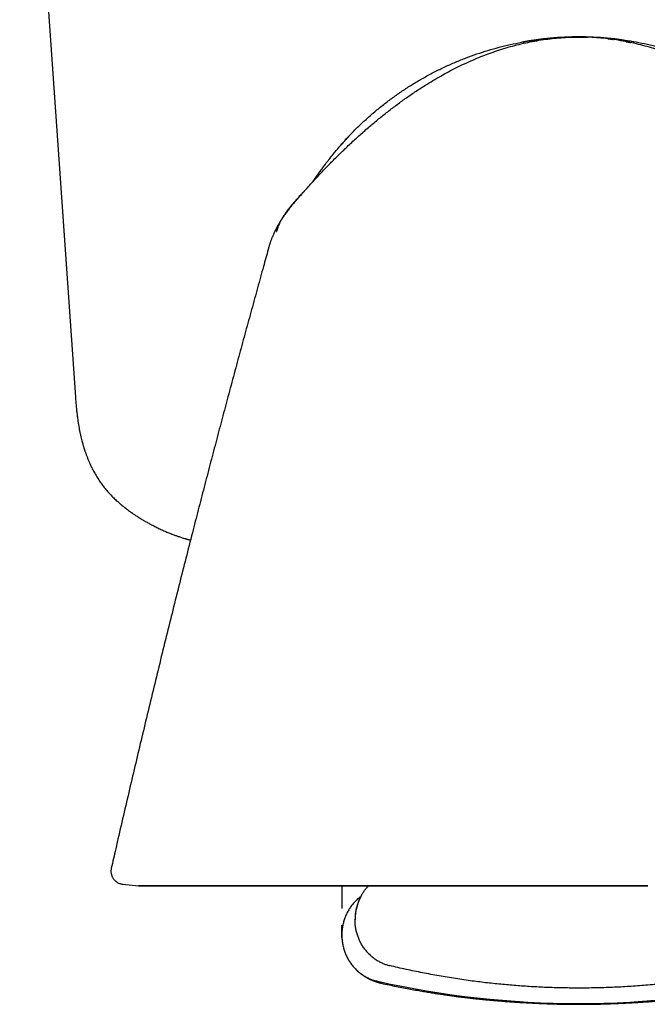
# Model space of a CAD drawing. Header units: millimetres. Extents: x 8 to 651, y 12 to 732.
# Tile 11 of 39: x 376 to 400, y 316 to 353. Entities that reach past the tile are written whole.
import ezdxf

# ---------------------------------------------------------------- set-up
doc = ezdxf.new("R2010")
doc.units = ezdxf.units.MM

msp = doc.modelspace()

# ---------------------------------------------------------------- linework, layer by layer
at = {"color": 7, "linetype": 'Continuous', "lineweight": 30}
for p, q in [((375.973, 369.197), (378.093, 338.877)), ((397.207, 352.548), (397.207, 352.548)), ((379.452, 320.994), (379.452, 320.994)), ((379.887, 320.385), (380.479, 320.323)), ((379.887, 320.385), (379.887, 320.385)), ((388.207, 320.323), (388.207, 319.47)), ((388.795, 319.608), (388.798, 319.611)), ((388.898, 319.864), (388.899, 319.864)), ((388.207, 318.457), (388.207, 318.829)), ((388.207, 318.398), (388.207, 318.457)), ((388.207, 318.398), (388.207, 318.392)), ((388.207, 318.392), (388.207, 318.36)), ((388.207, 318.36), (388.207, 318.392)), ((388.207, 318.36), (388.207, 318.359)), ((388.208, 318.375), (388.209, 318.395)), ((388.209, 318.407), (388.209, 318.414))]:
    msp.add_line(p, q, dxfattribs=at)
at = {"color": 7, "linetype": 'Continuous', "lineweight": 30, "flags": 128}
for points in [[(397.205, 352.548), (397.182, 352.548), (397.156, 352.548)], [(397.207, 320.323), (396.77, 320.323), (396.332, 320.323), (395.895, 320.323), (395.459, 320.323), (395.024, 320.323), (394.59, 320.323), (394.159, 320.323), (393.729, 320.323), (393.302, 320.323), (392.878, 320.323), (392.456, 320.323), (392.038, 320.323), (391.623, 320.323), (391.212, 320.323), (390.806, 320.323), (390.403, 320.323), (390.006, 320.323), (389.613, 320.323), (389.225, 320.323), (388.843, 320.323), (388.467, 320.323), (388.096, 320.323), (387.732, 320.323), (387.375, 320.323), (387.024, 320.323), (386.68, 320.323), (386.343, 320.323), (386.014, 320.323), (385.692, 320.323), (385.378, 320.323), (385.073, 320.323), (384.776, 320.323), (384.487, 320.323), (384.207, 320.323), (383.936, 320.323), (383.674, 320.323), (383.421, 320.323), (383.177, 320.323), (382.944, 320.323), (382.72, 320.323), (382.506, 320.323), (382.302, 320.323), (382.108, 320.323), (381.925, 320.323), (381.752, 320.323), (381.59, 320.323), (381.438, 320.323), (381.297, 320.323), (381.168, 320.323), (381.049, 320.323), (380.941, 320.323), (380.844, 320.323), (380.759, 320.323), (380.685, 320.323), (380.622, 320.323), (380.57, 320.323), (380.53, 320.323), (380.502, 320.323), (380.484, 320.323), (380.479, 320.323), (380.484, 320.323), (380.502, 320.323), (380.53, 320.323), (380.57, 320.323), (380.622, 320.323), (380.685, 320.323), (380.759, 320.323), (380.844, 320.323), (380.941, 320.323), (381.049, 320.323), (381.168, 320.323), (381.297, 320.323), (381.438, 320.323), (381.59, 320.323), (381.752, 320.323), (381.925, 320.323), (382.108, 320.323), (382.302, 320.323), (382.506, 320.323), (382.72, 320.323), (382.944, 320.323), (383.177, 320.323), (383.421, 320.323), (383.674, 320.323), (383.936, 320.323), (384.207, 320.323), (384.487, 320.323), (384.776, 320.323), (385.073, 320.323), (385.378, 320.323), (385.692, 320.323), (386.014, 320.323), (386.343, 320.323), (386.68, 320.323), (387.024, 320.323), (387.375, 320.323), (387.732, 320.323), (388.096, 320.323), (388.467, 320.323), (388.843, 320.323), (389.225, 320.323), (389.613, 320.323), (390.006, 320.323), (390.403, 320.323), (390.806, 320.323), (391.212, 320.323), (391.623, 320.323), (392.038, 320.323), (392.456, 320.323), (392.878, 320.323), (393.302, 320.323), (393.729, 320.323), (394.159, 320.323), (394.59, 320.323), (395.024, 320.323), (395.459, 320.323), (395.895, 320.323), (396.332, 320.323), (396.77, 320.323), (397.207, 320.323)], [(397.207, 320.323), (397.645, 320.323), (398.083, 320.323), (398.52, 320.323), (398.956, 320.323), (399.391, 320.323), (399.824, 320.323)], [(399.824, 320.323), (399.391, 320.323), (398.956, 320.323), (398.52, 320.323), (398.083, 320.323), (397.645, 320.323), (397.207, 320.323)]]:
    msp.add_lwpolyline(points, dxfattribs=at)
at = {"color": 7, "linetype": 'Continuous', "lineweight": 30}
for centre, radius, start, end in [((397.207, 340.928), 11.628, 79.217, 100.726), ((397.207, 350.824), 34.966, 257.3053, 270), ((397.207, 350.824), 34.966, 270, 282.6947)]:
    msp.add_arc(centre, radius, start, end, dxfattribs=at)
for points, knots in [([(386.899, 346.83), (387.007, 346.948), (387.222, 347.185), (387.553, 347.535), (387.89, 347.879), (388.234, 348.218), (388.584, 348.55), (388.941, 348.875), (389.295, 349.183), (389.646, 349.475), (389.993, 349.751), (390.346, 350.019), (390.707, 350.278), (391.075, 350.528), (391.42, 350.749), (391.741, 350.943), (392.036, 351.112), (392.336, 351.274), (392.64, 351.428), (392.946, 351.573), (393.255, 351.71), (393.565, 351.837), (393.879, 351.954), (394.199, 352.064), (394.525, 352.163), (394.855, 352.253), (395.189, 352.331), (395.525, 352.398), (395.862, 352.453), (396.198, 352.495), (396.534, 352.526), (396.87, 352.545), (397.095, 352.547), (397.207, 352.548)], [0, 0, 0, 0, 0.039998, 0.079998, 0.120003, 0.160019, 0.200038, 0.240051, 0.280055, 0.316715, 0.353368, 0.390018, 0.426674, 0.463338, 0.500005, 0.528005, 0.556006, 0.584009, 0.612013, 0.640014, 0.667512, 0.695009, 0.72251, 0.750014, 0.778016, 0.806014, 0.834009, 0.862004, 0.890003, 0.917503, 0.945003, 0.972501, 1, 1, 1, 1]), ([(387.159, 347.113), (387.174, 347.138), (387.269, 347.286), (387.454, 347.549), (387.715, 347.9), (387.99, 348.241), (388.276, 348.572), (388.575, 348.892), (388.885, 349.201), (389.207, 349.498), (389.539, 349.784), (389.881, 350.057), (390.232, 350.318), (390.593, 350.565), (390.963, 350.8), (391.341, 351.02), (391.727, 351.227), (392.12, 351.419), (392.52, 351.598), (392.926, 351.761), (393.338, 351.91), (393.754, 352.043), (394.176, 352.162), (394.601, 352.264), (395.03, 352.352), (395.462, 352.423), (395.897, 352.479), (396.333, 352.519), (396.753, 352.543), (397.027, 352.546), (397.156, 352.547)], [0, 0, 0, 0, 0.007466, 0.044389, 0.081312, 0.118235, 0.155157, 0.192077, 0.228997, 0.265917, 0.302837, 0.339757, 0.376677, 0.413596, 0.450514, 0.487431, 0.524349, 0.561267, 0.598186, 0.635105, 0.672023, 0.708942, 0.745861, 0.782782, 0.819703, 0.856626, 0.893549, 0.930472, 0.967394, 1, 1, 1, 1]), ([(397.258, 352.548), (397.258, 352.548), (397.258, 352.548), (397.256, 352.548), (397.263, 352.548), (397.239, 352.548), (397.308, 352.548), (397.173, 352.548), (397.296, 352.548), (397.244, 352.548), (397.26, 352.548), (397.256, 352.548), (397.256, 352.548), (397.255, 352.548), (397.255, 352.548), (397.254, 352.548), (397.253, 352.548), (397.253, 352.548), (397.252, 352.548), (397.251, 352.548), (397.25, 352.548), (397.249, 352.548), (397.248, 352.548), (397.247, 352.548), (397.246, 352.548), (397.245, 352.548), (397.244, 352.548), (397.244, 352.548), (397.244, 352.548), (397.244, 352.548), (397.243, 352.548), (397.243, 352.548), (397.243, 352.548), (397.243, 352.548), (397.243, 352.548), (397.243, 352.548), (397.243, 352.548), (397.243, 352.548), (397.242, 352.548), (397.242, 352.548), (397.241, 352.548), (397.239, 352.548), (397.238, 352.548), (397.237, 352.548), (397.235, 352.548), (397.234, 352.548), (397.232, 352.548), (397.231, 352.548), (397.229, 352.548), (397.227, 352.548), (397.225, 352.548), (397.224, 352.548), (397.222, 352.548), (397.22, 352.548), (397.218, 352.548), (397.216, 352.548), (397.214, 352.548), (397.212, 352.548), (397.21, 352.548), (397.21, 352.548)], [0, 0, 0, 0, 0.002259, 0.048336, 0.09254, 0.134871, 0.175329, 0.190969, 0.217789, 0.2545, 0.293944, 0.330968, 0.365573, 0.39776, 0.427527, 0.454875, 0.479805, 0.502315, 0.522407, 0.54008, 0.555334, 0.568169, 0.578586, 0.586584, 0.592165, 0.594766, 0.595557, 0.596013, 0.596075, 0.596118, 0.596133, 0.596145, 0.596151, 0.596156, 0.596168, 0.596183, 0.596213, 0.596255, 0.596419, 0.597917, 0.60077, 0.604983, 0.611832, 0.620641, 0.631409, 0.644135, 0.658821, 0.676646, 0.696699, 0.718982, 0.743495, 0.770236, 0.799207, 0.830407, 0.860966, 0.893398, 0.927703, 0.963881, 1, 1, 1, 1]), ([(407.516, 346.83), (407.408, 346.948), (407.193, 347.185), (406.861, 347.535), (406.525, 347.879), (406.181, 348.218), (405.831, 348.55), (405.474, 348.875), (405.12, 349.183), (404.769, 349.475), (404.422, 349.751), (404.068, 350.019), (403.708, 350.278), (403.34, 350.528), (402.995, 350.749), (402.674, 350.943), (402.379, 351.112), (402.079, 351.274), (401.775, 351.428), (401.469, 351.573), (401.16, 351.71), (400.85, 351.837), (400.535, 351.954), (400.216, 352.064), (399.89, 352.163), (399.56, 352.253), (399.226, 352.331), (398.89, 352.398), (398.553, 352.453), (398.217, 352.495), (397.881, 352.526), (397.545, 352.545), (397.32, 352.547), (397.207, 352.548)], [0, 0, 0, 0, 0.039998, 0.079998, 0.120003, 0.160019, 0.200038, 0.240051, 0.280055, 0.316715, 0.353368, 0.390018, 0.426674, 0.463338, 0.500005, 0.528005, 0.556006, 0.584009, 0.612013, 0.640014, 0.667512, 0.695009, 0.72251, 0.750014, 0.778016, 0.806014, 0.834009, 0.862004, 0.890003, 0.917503, 0.945003, 0.972501, 1, 1, 1, 1]), ([(397.207, 352.548), (397.315, 352.548), (397.425, 352.548), (397.536, 352.542), (397.539, 352.542)], [0, 0, 0, 0, 0.973441, 1, 1, 1, 1]), ([(406.851, 347.693), (406.8, 347.762), (406.663, 347.948), (406.425, 348.241), (406.138, 348.572), (405.84, 348.892), (405.529, 349.201), (405.208, 349.498), (404.876, 349.784), (404.534, 350.057), (404.183, 350.318), (403.822, 350.565), (403.452, 350.8), (403.074, 351.02), (402.688, 351.227), (402.295, 351.419), (401.895, 351.598), (401.489, 351.761), (401.077, 351.91), (400.66, 352.043), (400.239, 352.162), (399.813, 352.264), (399.384, 352.352), (398.952, 352.423), (398.518, 352.479), (398.082, 352.518), (397.702, 352.541), (397.467, 352.544), (397.379, 352.545)], [0, 0, 0, 0, 0.023265, 0.062959, 0.102651, 0.142342, 0.182032, 0.221722, 0.261412, 0.301102, 0.340792, 0.38048, 0.420168, 0.459856, 0.499544, 0.539232, 0.578921, 0.61861, 0.658298, 0.697987, 0.737677, 0.777367, 0.817059, 0.856752, 0.896445, 0.936138, 0.975831, 1, 1, 1, 1]), ([(398.325, 352.48), (398.382, 352.474), (398.449, 352.466), (398.516, 352.456), (398.526, 352.454)], [0, 0, 0, 0, 0.8559514, 1, 1, 1, 1]), ([(399.01, 352.372), (399.054, 352.364), (399.112, 352.354), (399.169, 352.341), (399.183, 352.338)], [0, 0, 0, 0, 0.757545, 1, 1, 1, 1]), ([(388.465, 348.771), (388.465, 348.771), (388.465, 348.772), (388.461, 348.767), (388.452, 348.757), (388.437, 348.742), (388.418, 348.722), (388.395, 348.697), (388.367, 348.666), (388.334, 348.63), (388.309, 348.603), (388.296, 348.589)], [0, 0, 0, 0, 0.066872, 0.192335, 0.313328, 0.430737, 0.545533, 0.65876, 0.771509, 0.88489, 1, 1, 1, 1]), ([(388.296, 348.589), (388.278, 348.569), (388.244, 348.531), (388.193, 348.473), (388.147, 348.422), (388.108, 348.377), (388.075, 348.338), (388.043, 348.301), (388.012, 348.265), (387.983, 348.23), (387.955, 348.197), (387.928, 348.165), (387.903, 348.135), (387.88, 348.106), (387.858, 348.079), (387.838, 348.055), (387.814, 348.024), (387.786, 347.989), (387.758, 347.954), (387.737, 347.927), (387.721, 347.907), (387.712, 347.894), (387.708, 347.889), (387.709, 347.89), (387.709, 347.89)], [0, 0, 0, 0, 0.06986, 0.132737, 0.188978, 0.227098, 0.26203, 0.294134, 0.323871, 0.35182, 0.378677, 0.405224, 0.432273, 0.460591, 0.490852, 0.523608, 0.558076, 0.626631, 0.695123, 0.764152, 0.834306, 0.906143, 0.98018, 1, 1, 1, 1]), ([(387.559, 347.698), (387.559, 347.698), (387.559, 347.698), (387.559, 347.698), (387.558, 347.697), (387.556, 347.695), (387.555, 347.693), (387.552, 347.69), (387.55, 347.687), (387.547, 347.683), (387.543, 347.678), (387.539, 347.673), (387.535, 347.668), (387.532, 347.663), (387.528, 347.659), (387.525, 347.654), (387.521, 347.648), (387.515, 347.641), (387.506, 347.629), (387.494, 347.612), (387.479, 347.592), (387.464, 347.572), (387.449, 347.553), (387.436, 347.534), (387.422, 347.516), (387.407, 347.495), (387.389, 347.47), (387.368, 347.442), (387.348, 347.415), (387.329, 347.389), (387.31, 347.362), (387.292, 347.336), (387.273, 347.31), (387.256, 347.285), (387.24, 347.263), (387.225, 347.243), (387.211, 347.223), (387.199, 347.205), (387.188, 347.19), (387.18, 347.178), (387.173, 347.168), (387.167, 347.16), (387.162, 347.153), (387.157, 347.145), (387.152, 347.137), (387.146, 347.13), (387.141, 347.122), (387.136, 347.115), (387.13, 347.107), (387.125, 347.099), (387.119, 347.09), (387.113, 347.082), (387.108, 347.074), (387.102, 347.066), (387.096, 347.057), (387.089, 347.046), (387.082, 347.035), (387.075, 347.025), (387.069, 347.017), (387.067, 347.013), (387.066, 347.012)], [0, 0, 0, 0, 0.0045649, 0.0346899, 0.0625766, 0.0882261, 0.1116398, 0.1328196, 0.1507085, 0.1666255, 0.1805749, 0.1925631, 0.2026003, 0.2081237, 0.2128263, 0.2167213, 0.219953, 0.2241339, 0.2297592, 0.2411156, 0.2533213, 0.265016, 0.2761995, 0.2868715, 0.2970318, 0.3066802, 0.3232857, 0.3381631, 0.3527831, 0.3678332, 0.3833167, 0.3992365, 0.4155955, 0.4323961, 0.445908, 0.459695, 0.4736535, 0.4862455, 0.4969607, 0.505799, 0.5127608, 0.5178483, 0.526019, 0.5357047, 0.5469891, 0.5598794, 0.5743803, 0.5904952, 0.6082264, 0.6309583, 0.6558949, 0.6830229, 0.7114663, 0.7407125, 0.770762, 0.8196067, 0.8704373, 0.9232553, 0.9830095, 1, 1, 1, 1]), ([(386.899, 346.83), (386.896, 346.827), (386.888, 346.818), (386.876, 346.804), (386.861, 346.788), (386.847, 346.772), (386.835, 346.758), (386.824, 346.746), (386.814, 346.736), (386.805, 346.726), (386.797, 346.717), (386.791, 346.711), (386.783, 346.702), (386.773, 346.691), (386.761, 346.678), (386.747, 346.663), (386.732, 346.646), (386.717, 346.63), (386.703, 346.614), (386.687, 346.596), (386.67, 346.578), (386.652, 346.557), (386.634, 346.537), (386.616, 346.517), (386.599, 346.498), (386.579, 346.475), (386.553, 346.447), (386.523, 346.412), (386.487, 346.37), (386.447, 346.324), (386.404, 346.273), (386.359, 346.219), (386.313, 346.163), (386.266, 346.106), (386.218, 346.045), (386.168, 345.981), (386.117, 345.913), (386.068, 345.847), (386.027, 345.789), (385.994, 345.742), (385.97, 345.706), (385.952, 345.679), (385.938, 345.657), (385.926, 345.639), (385.911, 345.616), (385.892, 345.586), (385.869, 345.55), (385.847, 345.513), (385.826, 345.478), (385.808, 345.448), (385.792, 345.419), (385.776, 345.39), (385.759, 345.36), (385.744, 345.332), (385.733, 345.312), (385.724, 345.294), (385.716, 345.279), (385.708, 345.263), (385.7, 345.247), (385.694, 345.235), (385.686, 345.22), (385.678, 345.204), (385.668, 345.182), (385.655, 345.155), (385.639, 345.122), (385.62, 345.08), (385.597, 345.029), (385.574, 344.975), (385.56, 344.938), (385.553, 344.923)], [0, 0, 0, 0, 0.004294, 0.011384, 0.022585, 0.036123, 0.052213, 0.068134, 0.086076, 0.106074, 0.128155, 0.152059, 0.174695, 0.195237, 0.216615, 0.235308, 0.251471, 0.262078, 0.271545, 0.280082, 0.287976, 0.295585, 0.30331, 0.310175, 0.317588, 0.326018, 0.336242, 0.349098, 0.364279, 0.381865, 0.399986, 0.420168, 0.441329, 0.461816, 0.481673, 0.505713, 0.529032, 0.551804, 0.57416, 0.588934, 0.601055, 0.61053, 0.617387, 0.623529, 0.630199, 0.641749, 0.654609, 0.668611, 0.680696, 0.692957, 0.705567, 0.718685, 0.737204, 0.757162, 0.778604, 0.791802, 0.805198, 0.818789, 0.832578, 0.846629, 0.85409, 0.863746, 0.875641, 0.889801, 0.906246, 0.924989, 0.950534, 0.979429, 1, 1, 1, 1]), ([(386.723, 346.636), (386.722, 346.635), (386.705, 346.616), (386.669, 346.578), (386.617, 346.521), (386.562, 346.461), (386.485, 346.377), (386.387, 346.267), (386.295, 346.16), (386.229, 346.079), (386.192, 346.032), (386.161, 345.993), (386.138, 345.962), (386.121, 345.94), (386.108, 345.921), (386.093, 345.901), (386.073, 345.874), (386.051, 345.841), (386.028, 345.807), (386.006, 345.774), (385.987, 345.745), (385.971, 345.719), (385.958, 345.699), (385.95, 345.685), (385.944, 345.675), (385.939, 345.667), (385.935, 345.66), (385.931, 345.653), (385.926, 345.644), (385.92, 345.634), (385.915, 345.624), (385.911, 345.617), (385.907, 345.611), (385.905, 345.607), (385.904, 345.605), (385.904, 345.605)], [0, 0, 0, 0, 0.003468, 0.049411, 0.099829, 0.152738, 0.207652, 0.318585, 0.436505, 0.48104, 0.519375, 0.551544, 0.57758, 0.593242, 0.605666, 0.621354, 0.643134, 0.669292, 0.698604, 0.722723, 0.747495, 0.767943, 0.783541, 0.794303, 0.800709, 0.806283, 0.81235, 0.81948, 0.828032, 0.85014, 0.879586, 0.91672, 0.952084, 0.992536, 1, 1, 1, 1]), ([(386.249, 346.084), (386.274, 346.115), (386.327, 346.178), (386.405, 346.27), (386.481, 346.358), (386.552, 346.439), (386.616, 346.512), (386.676, 346.58), (386.732, 346.643), (386.783, 346.7), (386.822, 346.744), (386.851, 346.776), (386.872, 346.799), (386.886, 346.815), (386.893, 346.823), (386.895, 346.825)], [0, 0, 0, 0, 0.122657, 0.25084, 0.369245, 0.477855, 0.576609, 0.665428, 0.756413, 0.833721, 0.897303, 0.935962, 0.966874, 0.99003, 1, 1, 1, 1]), ([(386.899, 346.83), (386.899, 346.83), (386.899, 346.83), (386.899, 346.83), (386.899, 346.829), (386.899, 346.829)], [0, 0, 0, 0, 0.327446, 0.679335, 1, 1, 1, 1]), ([(385.731, 345.168), (385.732, 345.171), (385.74, 345.199), (385.758, 345.255), (385.788, 345.338), (385.825, 345.427), (385.87, 345.523), (385.924, 345.625), (385.98, 345.719), (386.019, 345.776), (386.035, 345.8)], [0, 0, 0, 0, 0.012618, 0.127339, 0.250604, 0.387431, 0.537746, 0.701606, 0.879252, 1, 1, 1, 1]), ([(385.79, 345.365), (385.79, 345.365), (385.789, 345.364), (385.789, 345.363), (385.789, 345.363), (385.789, 345.363)], [0, 0, 0, 0, 0.258081, 0.934493, 1, 1, 1, 1]), ([(385.553, 344.924), (385.552, 344.92), (385.545, 344.904), (385.534, 344.875), (385.519, 344.837), (385.505, 344.797), (385.492, 344.759), (385.48, 344.724), (385.469, 344.692), (385.458, 344.658), (385.447, 344.624), (385.437, 344.59), (385.427, 344.555), (385.416, 344.519), (385.41, 344.496), (385.406, 344.484)], [0, 0, 0, 0, 0.043069, 0.175611, 0.29908, 0.411724, 0.512406, 0.580048, 0.64167, 0.699135, 0.755337, 0.812577, 0.872192, 0.934693, 1, 1, 1, 1]), ([(385.412, 344.486), (385.352, 344.27), (385.216, 343.785), (385.006, 343.025), (384.779, 342.203), (384.55, 341.368), (384.319, 340.519), (384.087, 339.657), (383.859, 338.806), (383.635, 337.967), (383.417, 337.142), (383.197, 336.304), (382.976, 335.455), (382.753, 334.595), (382.522, 333.697), (382.283, 332.759), (382.036, 331.782), (381.788, 330.791), (381.539, 329.786), (381.288, 328.767), (381.037, 327.735), (380.791, 326.719), (380.552, 325.719), (380.319, 324.737), (380.086, 323.743), (379.852, 322.738), (379.64, 321.82), (379.507, 321.238), (379.452, 320.994)], [0, 0, 0, 0, 0.02778, 0.062405, 0.097587, 0.133328, 0.169626, 0.206482, 0.243895, 0.278681, 0.313934, 0.349657, 0.385847, 0.422506, 0.459634, 0.50067, 0.542263, 0.584414, 0.627121, 0.670385, 0.714206, 0.758584, 0.799752, 0.841388, 0.883491, 0.926062, 0.9691, 1, 1, 1, 1]), ([(378.091, 338.876), (378.096, 338.811), (378.105, 338.684), (378.122, 338.498), (378.14, 338.321), (378.159, 338.155), (378.18, 338), (378.203, 337.856), (378.225, 337.723), (378.248, 337.6), (378.273, 337.483), (378.297, 337.373), (378.322, 337.271), (378.345, 337.181), (378.366, 337.105), (378.384, 337.042), (378.399, 336.993), (378.41, 336.958), (378.417, 336.935), (378.422, 336.919), (378.426, 336.906), (378.43, 336.892), (378.436, 336.874), (378.446, 336.845), (378.459, 336.807), (378.475, 336.76), (378.493, 336.709), (378.518, 336.64), (378.553, 336.552), (378.598, 336.443), (378.649, 336.326), (378.716, 336.186), (378.798, 336.029), (378.898, 335.858), (379.005, 335.691), (379.121, 335.53), (379.245, 335.373), (379.354, 335.249), (379.444, 335.153), (379.511, 335.085), (379.577, 335.02), (379.639, 334.962), (379.694, 334.912), (379.742, 334.869), (379.782, 334.834), (379.814, 334.807), (379.838, 334.787), (379.858, 334.77), (379.879, 334.753), (379.905, 334.732), (379.945, 334.699), (380, 334.657), (380.067, 334.605), (380.141, 334.551), (380.221, 334.493), (380.308, 334.433), (380.408, 334.367), (380.521, 334.295), (380.646, 334.219), (380.775, 334.144), (380.914, 334.068), (381.062, 333.991), (381.219, 333.914), (381.374, 333.841), (381.528, 333.773), (381.679, 333.71), (381.818, 333.656), (381.941, 333.61), (382.046, 333.574), (382.142, 333.542), (382.211, 333.521), (382.257, 333.508), (382.282, 333.5), (382.307, 333.493), (382.327, 333.488), (382.342, 333.484), (382.351, 333.481), (382.359, 333.479), (382.375, 333.475), (382.4, 333.469), (382.431, 333.461), (382.452, 333.456), (382.461, 333.454)], [0, 0, 0, 0, 0.025856, 0.050544, 0.073935, 0.096038, 0.116821, 0.13593, 0.153734, 0.170222, 0.185387, 0.201006, 0.214904, 0.227076, 0.237518, 0.246228, 0.253201, 0.257558, 0.260785, 0.262879, 0.264141, 0.265991, 0.268613, 0.272006, 0.277923, 0.284638, 0.291742, 0.299237, 0.313594, 0.329212, 0.34609, 0.364221, 0.390217, 0.416372, 0.442533, 0.468738, 0.495026, 0.521467, 0.534206, 0.546965, 0.559457, 0.570685, 0.58055, 0.589042, 0.596155, 0.60146, 0.6056, 0.608577, 0.611758, 0.616272, 0.622119, 0.632326, 0.643556, 0.655721, 0.668812, 0.682813, 0.697697, 0.716334, 0.73602, 0.75586, 0.775595, 0.798893, 0.821904, 0.844542, 0.866731, 0.888423, 0.909454, 0.925843, 0.940677, 0.954069, 0.966126, 0.969866, 0.973472, 0.9768, 0.980513, 0.982189, 0.983125, 0.984199, 0.985972, 0.990159, 0.996019, 1, 1, 1, 1]), ([(379.452, 320.998), (379.448, 320.977), (379.44, 320.935), (379.438, 320.873), (379.442, 320.815), (379.452, 320.763), (379.466, 320.718), (379.481, 320.681), (379.496, 320.649), (379.514, 320.619), (379.535, 320.587), (379.563, 320.552), (379.6, 320.514), (379.645, 320.477), (379.699, 320.442), (379.755, 320.417), (379.808, 320.4), (379.85, 320.39), (379.877, 320.387), (379.888, 320.386)], [0, 0, 0, 0, 0.0769186, 0.1501744, 0.2184617, 0.2806804, 0.3359781, 0.3837445, 0.4235787, 0.4603879, 0.5053797, 0.5588461, 0.620499, 0.6898002, 0.7659045, 0.8476339, 0.9045492, 0.9628089, 1, 1, 1, 1]), ([(389.22, 320.323), (389.205, 320.308), (389.165, 320.267), (389.101, 320.19), (389.027, 320.09), (388.957, 319.978), (388.896, 319.863), (388.844, 319.745), (388.803, 319.63), (388.771, 319.522), (388.748, 319.423), (388.735, 319.347), (388.727, 319.296), (388.724, 319.265), (388.72, 319.236), (388.717, 319.202), (388.714, 319.161), (388.711, 319.107), (388.711, 319.067), (388.711, 319.046)], [0, 0, 0, 0, 0.044369, 0.121852, 0.215069, 0.308295, 0.401251, 0.493635, 0.582352, 0.659983, 0.732577, 0.800348, 0.822295, 0.843824, 0.864935, 0.88642, 0.915376, 0.953329, 1, 1, 1, 1]), ([(388.929, 319.922), (388.917, 319.914), (388.865, 319.877), (388.779, 319.8), (388.671, 319.693), (388.608, 319.613), (388.577, 319.573)], [0, 0, 0, 0, 0.087597, 0.388306, 0.692811, 1, 1, 1, 1]), ([(388.897, 319.86), (388.88, 319.826), (388.842, 319.747), (388.796, 319.616), (388.755, 319.472), (388.727, 319.327), (388.711, 319.183), (388.708, 319.087), (388.707, 319.04)], [0, 0, 0, 0, 0.132945, 0.311954, 0.488822, 0.662859, 0.833436, 1, 1, 1, 1]), ([(388.922, 319.912), (388.921, 319.911), (388.92, 319.909), (388.918, 319.906), (388.917, 319.903), (388.915, 319.9), (388.914, 319.898), (388.913, 319.896), (388.912, 319.894), (388.911, 319.892), (388.91, 319.891), (388.91, 319.89), (388.909, 319.889), (388.909, 319.888), (388.908, 319.887), (388.908, 319.886), (388.907, 319.885), (388.906, 319.883), (388.904, 319.881), (388.903, 319.878), (388.902, 319.876), (388.9, 319.873), (388.899, 319.87), (388.897, 319.867), (388.895, 319.865), (388.894, 319.862), (388.892, 319.86), (388.891, 319.858), (388.89, 319.856), (388.889, 319.855), (388.888, 319.853), (388.888, 319.852), (388.887, 319.851), (388.886, 319.85), (388.886, 319.849), (388.885, 319.848), (388.884, 319.847), (388.884, 319.846), (388.883, 319.846), (388.883, 319.845), (388.882, 319.844), (388.882, 319.844), (388.882, 319.844), (388.882, 319.844), (388.882, 319.843), (388.882, 319.843), (388.882, 319.843), (388.882, 319.843)], [0, 0, 0, 0, 0.02589, 0.050178, 0.072865, 0.09395, 0.113433, 0.131315, 0.147595, 0.162274, 0.17409, 0.184614, 0.193846, 0.202006, 0.210223, 0.21866, 0.227316, 0.249919, 0.273894, 0.299242, 0.325831, 0.352751, 0.38732, 0.422147, 0.457233, 0.492324, 0.525866, 0.557593, 0.587505, 0.611175, 0.634711, 0.658246, 0.681782, 0.705761, 0.731091, 0.756237, 0.782609, 0.810207, 0.838304, 0.866054, 0.904319, 0.941902, 0.953806, 0.966936, 0.981421, 0.997262, 1, 1, 1, 1]), ([(388.922, 319.912), (388.919, 319.907), (388.91, 319.891), (388.903, 319.874), (388.898, 319.862)], [0, 0, 0, 0, 0.3113379, 1, 1, 1, 1]), ([(388.577, 319.573), (388.547, 319.532), (388.487, 319.449), (388.412, 319.315), (388.347, 319.176), (388.295, 319.033), (388.255, 318.888), (388.227, 318.743), (388.211, 318.6), (388.208, 318.504), (388.207, 318.457)], [0, 0, 0, 0, 0.128371, 0.256828, 0.38483, 0.511835, 0.637322, 0.7608, 0.881824, 1, 1, 1, 1]), ([(389.077, 317.924), (389.047, 317.966), (388.987, 318.049), (388.912, 318.183), (388.847, 318.322), (388.795, 318.464), (388.755, 318.609), (388.727, 318.754), (388.711, 318.898), (388.708, 318.993), (388.707, 319.04)], [0, 0, 0, 0, 0.128371, 0.256828, 0.38483, 0.511835, 0.637322, 0.7608, 0.881824, 1, 1, 1, 1]), ([(388.207, 318.457), (388.208, 318.41), (388.211, 318.315), (388.227, 318.171), (388.255, 318.026), (388.295, 317.881), (388.347, 317.738), (388.412, 317.6), (388.487, 317.466), (388.547, 317.382), (388.577, 317.341)], [0, 0, 0, 0, 0.1181763, 0.2391996, 0.3626777, 0.4881647, 0.6151703, 0.7431718, 0.8716291, 1, 1, 1, 1]), ([(388.207, 318.36), (388.209, 318.334), (388.212, 318.308), (388.217, 318.28), (388.217, 318.279)], [0, 0, 0, 0, 0.94489, 1, 1, 1, 1]), ([(389.077, 317.924), (389.108, 317.884), (389.172, 317.805), (389.278, 317.697), (389.392, 317.6), (389.512, 317.514), (389.636, 317.441), (389.764, 317.38), (389.893, 317.33), (389.98, 317.307), (390.023, 317.296)], [0, 0, 0, 0, 0.131904, 0.262655, 0.391776, 0.518841, 0.643479, 0.765379, 0.884286, 1, 1, 1, 1]), ([(388.577, 317.341), (388.608, 317.301), (388.672, 317.221), (388.778, 317.114), (388.892, 317.016), (389.012, 316.931), (389.136, 316.857), (389.264, 316.796), (389.393, 316.747), (389.48, 316.724), (389.523, 316.712)], [0, 0, 0, 0, 0.131904, 0.262655, 0.391776, 0.518841, 0.643479, 0.765379, 0.884286, 1, 1, 1, 1]), ([(388.731, 317.163), (388.736, 317.158), (388.745, 317.148), (388.762, 317.132), (388.774, 317.12), (388.78, 317.115)], [0, 0, 0, 0, 0.384477, 0.743848, 1, 1, 1, 1]), ([(388.78, 317.115), (388.782, 317.113), (388.791, 317.104), (388.814, 317.083), (388.85, 317.052), (388.891, 317.018), (388.928, 316.99), (388.96, 316.965), (388.99, 316.944), (389.022, 316.923), (389.049, 316.905), (389.072, 316.89), (389.093, 316.877), (389.116, 316.863), (389.141, 316.849), (389.167, 316.834), (389.194, 316.819), (389.221, 316.805), (389.246, 316.793), (389.268, 316.783), (389.287, 316.774), (389.305, 316.765), (389.325, 316.756), (389.348, 316.746), (389.371, 316.736), (389.396, 316.726), (389.421, 316.716), (389.447, 316.707), (389.474, 316.696), (389.499, 316.688), (389.521, 316.681), (389.539, 316.674), (389.557, 316.669), (389.573, 316.664), (389.586, 316.66), (389.596, 316.657), (389.608, 316.653), (389.622, 316.649), (389.641, 316.644), (389.665, 316.637), (389.682, 316.633), (389.691, 316.63)], [0, 0, 0, 0, 0.006552, 0.044765, 0.080312, 0.113848, 0.143308, 0.167687, 0.197117, 0.228503, 0.261991, 0.285658, 0.310513, 0.336631, 0.364019, 0.392685, 0.422636, 0.452541, 0.478707, 0.502618, 0.522164, 0.542429, 0.565095, 0.590173, 0.617666, 0.644665, 0.671829, 0.69916, 0.727068, 0.758254, 0.782883, 0.809063, 0.832675, 0.852692, 0.869103, 0.881898, 0.892495, 0.911226, 0.935373, 0.964956, 1, 1, 1, 1]), ([(397.207, 316.443), (397.015, 316.444), (396.629, 316.446), (396.05, 316.463), (395.471, 316.49), (394.892, 316.529), (394.314, 316.578), (393.737, 316.638), (393.141, 316.712), (392.528, 316.8), (391.898, 316.904), (391.27, 317.021), (390.645, 317.15), (390.231, 317.247), (390.023, 317.296)], [0, 0, 0, 0, 0.079793, 0.159655, 0.239578, 0.319552, 0.399567, 0.479613, 0.559681, 0.647769, 0.735858, 0.823935, 0.911986, 1, 1, 1, 1]), ([(404.391, 317.296), (404.203, 317.251), (403.827, 317.163), (403.258, 317.044), (402.688, 316.935), (402.116, 316.836), (401.542, 316.749), (400.966, 316.672), (400.37, 316.604), (399.754, 316.547), (399.118, 316.5), (398.481, 316.467), (397.844, 316.447), (397.42, 316.444), (397.207, 316.443)], [0, 0, 0, 0, 0.080011, 0.160054, 0.24012, 0.320199, 0.400281, 0.480356, 0.560414, 0.648447, 0.736435, 0.824365, 0.912224, 1, 1, 1, 1]), ([(389.709, 316.627), (389.693, 316.631), (389.659, 316.638), (389.612, 316.658), (389.566, 316.682), (389.538, 316.702), (389.523, 316.712)], [0, 0, 0, 0, 0.245095, 0.497817, 0.749442, 1, 1, 1, 1]), ([(389.709, 316.626), (389.806, 316.605), (389.996, 316.564), (390.277, 316.506), (390.549, 316.453), (390.81, 316.404), (391.062, 316.358), (391.294, 316.318), (391.508, 316.282), (391.705, 316.251), (391.869, 316.226), (392.002, 316.206), (392.104, 316.191), (392.2, 316.177), (392.294, 316.164), (392.384, 316.151), (392.47, 316.14), (392.542, 316.13), (392.598, 316.123), (392.639, 316.117), (392.67, 316.114), (392.7, 316.11), (392.736, 316.105), (392.783, 316.099), (392.841, 316.092), (392.909, 316.084), (392.989, 316.074), (393.082, 316.064), (393.185, 316.052), (393.303, 316.039), (393.428, 316.026), (393.557, 316.013), (393.675, 316.001), (393.775, 315.992), (393.859, 315.984), (393.929, 315.978), (393.998, 315.972), (394.078, 315.965), (394.175, 315.957), (394.29, 315.948), (394.387, 315.94), (394.464, 315.935), (394.515, 315.931), (394.562, 315.928), (394.602, 315.925), (394.635, 315.922), (394.661, 315.921), (394.679, 315.92), (394.695, 315.919), (394.712, 315.917), (394.735, 315.916), (394.763, 315.914), (394.801, 315.912), (394.846, 315.909), (394.896, 315.906), (394.948, 315.903), (395.019, 315.898), (395.107, 315.893), (395.21, 315.888), (395.302, 315.883), (395.381, 315.879), (395.448, 315.875), (395.508, 315.873), (395.561, 315.87), (395.607, 315.868), (395.646, 315.866), (395.68, 315.865), (395.696, 315.864), (395.704, 315.864)], [0, 0, 0, 0, 0.0446101, 0.0876461, 0.1291057, 0.1689872, 0.207289, 0.2440101, 0.2750163, 0.3047974, 0.333353, 0.3496065, 0.3652834, 0.3797641, 0.392982, 0.4079789, 0.4209315, 0.4318405, 0.4407066, 0.4462401, 0.4505134, 0.4544994, 0.4599923, 0.4670849, 0.475827, 0.4862187, 0.4982594, 0.5126407, 0.5288248, 0.545347, 0.5667418, 0.5865009, 0.6046308, 0.6211395, 0.6329799, 0.643832, 0.6542073, 0.6655502, 0.6823233, 0.7009859, 0.7215393, 0.730131, 0.7388571, 0.7466411, 0.7532802, 0.7587756, 0.7631286, 0.7658174, 0.7679124, 0.7706891, 0.7744304, 0.7791356, 0.7848041, 0.7927202, 0.8014054, 0.8098685, 0.8180918, 0.8367091, 0.8539791, 0.8699404, 0.8832692, 0.8969678, 0.9113152, 0.9265558, 0.9428945, 0.9604976, 0.9794979, 1, 1, 1, 1]), ([(398.711, 315.864), (398.715, 315.864), (398.722, 315.864), (398.737, 315.865), (398.753, 315.865), (398.77, 315.866), (398.79, 315.867), (398.809, 315.868), (398.829, 315.869), (398.847, 315.87), (398.866, 315.871), (398.886, 315.872), (398.907, 315.873), (398.929, 315.874), (398.951, 315.875), (398.973, 315.876), (398.995, 315.877), (399.017, 315.878), (399.036, 315.879), (399.057, 315.88), (399.077, 315.881), (399.097, 315.882), (399.116, 315.883), (399.132, 315.884), (399.145, 315.884), (399.158, 315.885), (399.177, 315.886), (399.202, 315.887), (399.234, 315.889), (399.269, 315.891), (399.306, 315.893), (399.342, 315.895), (399.377, 315.897), (399.423, 315.9), (399.477, 315.903), (399.541, 315.907), (399.603, 315.911), (399.664, 315.915), (399.718, 315.918), (399.765, 315.921), (399.806, 315.924), (399.849, 315.927), (399.895, 315.93), (399.961, 315.935), (400.051, 315.942), (400.166, 315.951), (400.294, 315.961), (400.433, 315.973), (400.583, 315.986), (400.721, 315.999), (400.845, 316.011), (400.951, 316.022), (401.061, 316.034), (401.172, 316.046), (401.277, 316.057), (401.372, 316.068), (401.455, 316.078), (401.525, 316.086), (401.584, 316.093), (401.634, 316.1), (401.674, 316.105), (401.707, 316.109), (401.736, 316.112), (401.767, 316.116), (401.807, 316.122), (401.857, 316.128), (401.918, 316.136), (401.989, 316.146), (402.07, 316.157), (402.161, 316.169), (402.262, 316.184), (402.406, 316.204), (402.592, 316.232), (402.821, 316.268), (403.061, 316.308), (403.312, 316.351), (403.573, 316.398), (403.842, 316.448), (404.121, 316.503), (404.41, 316.562), (404.606, 316.605), (404.706, 316.626)], [0, 0, 0, 0, 0.0172294, 0.032771, 0.0466393, 0.0588553, 0.0694505, 0.0784735, 0.0842563, 0.0892516, 0.0935414, 0.0972545, 0.1005617, 0.1036446, 0.1067241, 0.1100213, 0.1137181, 0.1179446, 0.1227539, 0.1271988, 0.1308905, 0.1339532, 0.1365999, 0.1391491, 0.1409777, 0.1433529, 0.1465367, 0.1518258, 0.1584647, 0.1662466, 0.1739133, 0.1812555, 0.1882742, 0.1949704, 0.2079343, 0.219613, 0.2308662, 0.2418879, 0.2524492, 0.2597023, 0.2663498, 0.2734057, 0.2809274, 0.2889215, 0.3053748, 0.3235397, 0.34324, 0.3644645, 0.387232, 0.4115577, 0.4269616, 0.4429374, 0.4594871, 0.4764987, 0.492386, 0.5066377, 0.5192517, 0.5293745, 0.538119, 0.5454851, 0.5514732, 0.5561944, 0.5600104, 0.5643085, 0.5701146, 0.577494, 0.5864472, 0.5969746, 0.6088469, 0.6222388, 0.6371505, 0.6535826, 0.6856743, 0.7194597, 0.7549383, 0.7921097, 0.8309729, 0.8707878, 0.912232, 0.9553035, 1, 1, 1, 1]), ([(395.667, 315.865), (395.675, 315.865), (395.689, 315.864), (395.71, 315.863), (395.73, 315.862), (395.748, 315.861), (395.765, 315.861), (395.782, 315.86), (395.804, 315.859), (395.827, 315.858), (395.852, 315.857), (395.878, 315.856), (395.907, 315.855), (395.939, 315.853), (395.972, 315.852), (396.007, 315.851), (396.042, 315.849), (396.077, 315.848), (396.112, 315.847), (396.145, 315.846), (396.176, 315.845), (396.205, 315.844), (396.233, 315.843), (396.263, 315.842), (396.296, 315.841), (396.33, 315.84), (396.365, 315.839), (396.398, 315.838), (396.43, 315.837), (396.464, 315.836), (396.498, 315.836), (396.532, 315.835), (396.565, 315.834), (396.597, 315.833), (396.631, 315.833), (396.662, 315.832), (396.688, 315.832), (396.709, 315.831), (396.727, 315.831), (396.754, 315.83), (396.789, 315.83), (396.835, 315.829), (396.891, 315.829), (396.956, 315.828), (397.031, 315.827), (397.116, 315.827), (397.176, 315.827), (397.207, 315.827)], [0, 0, 0, 0, 0.0261889, 0.0494873, 0.0699096, 0.087477, 0.1022229, 0.1142039, 0.1241202, 0.1436874, 0.1657938, 0.1879625, 0.2154415, 0.2413496, 0.2699804, 0.3016124, 0.3331079, 0.3624778, 0.3913452, 0.421355, 0.4508596, 0.4761508, 0.4985014, 0.521511, 0.5475076, 0.5746506, 0.6028346, 0.6320636, 0.6611263, 0.6875126, 0.71096, 0.7316427, 0.7482618, 0.7630875, 0.7766867, 0.7899857, 0.8030739, 0.8095403, 0.8165366, 0.8267693, 0.8406362, 0.8581542, 0.8793181, 0.9041114, 0.9325103, 0.9644849, 1, 1, 1, 1]), ([(396.824, 315.833), (396.849, 315.832), (396.976, 315.83), (397.104, 315.83), (397.207, 315.829)], [0, 0, 0, 0, 0.192364, 1, 1, 1, 1]), ([(397.207, 315.827), (397.239, 315.827), (397.299, 315.827), (397.383, 315.827), (397.459, 315.828), (397.524, 315.829), (397.58, 315.829), (397.626, 315.83), (397.662, 315.83), (397.688, 315.831), (397.707, 315.831), (397.73, 315.832), (397.76, 315.832), (397.794, 315.833), (397.822, 315.833), (397.849, 315.834), (397.882, 315.835), (397.918, 315.836), (397.953, 315.836), (397.987, 315.837), (398.019, 315.838), (398.053, 315.839), (398.086, 315.84), (398.12, 315.841), (398.152, 315.842), (398.181, 315.843), (398.205, 315.844), (398.228, 315.844), (398.254, 315.845), (398.28, 315.846), (398.308, 315.847), (398.339, 315.848), (398.372, 315.849), (398.406, 315.851), (398.441, 315.852), (398.471, 315.853), (398.495, 315.854), (398.516, 315.855), (398.537, 315.856), (398.559, 315.857), (398.581, 315.858), (398.602, 315.859), (398.622, 315.859), (398.642, 315.86), (398.66, 315.861), (398.68, 315.862), (398.701, 315.863), (398.724, 315.864), (398.739, 315.865), (398.747, 315.865)], [0, 0, 0, 0, 0.03635, 0.069172, 0.098414, 0.124032, 0.145992, 0.164268, 0.178851, 0.189761, 0.197392, 0.204307, 0.220942, 0.236869, 0.244836, 0.253299, 0.272283, 0.292225, 0.315341, 0.341876, 0.371418, 0.400509, 0.428066, 0.454622, 0.480056, 0.502574, 0.521051, 0.541125, 0.564198, 0.589444, 0.614114, 0.637997, 0.666674, 0.697387, 0.72903, 0.757767, 0.775132, 0.792484, 0.810957, 0.830553, 0.850618, 0.868813, 0.879948, 0.891538, 0.906347, 0.924554, 0.946213, 0.971355, 1, 1, 1, 1]), ([(397.207, 315.829), (397.311, 315.83), (397.43, 315.83), (397.55, 315.832), (397.566, 315.832)], [0, 0, 0, 0, 0.863315, 1, 1, 1, 1])]:
    msp.add_open_spline(points, degree=3, knots=knots, dxfattribs=at)

doc.saveas('drawing.dxf')
